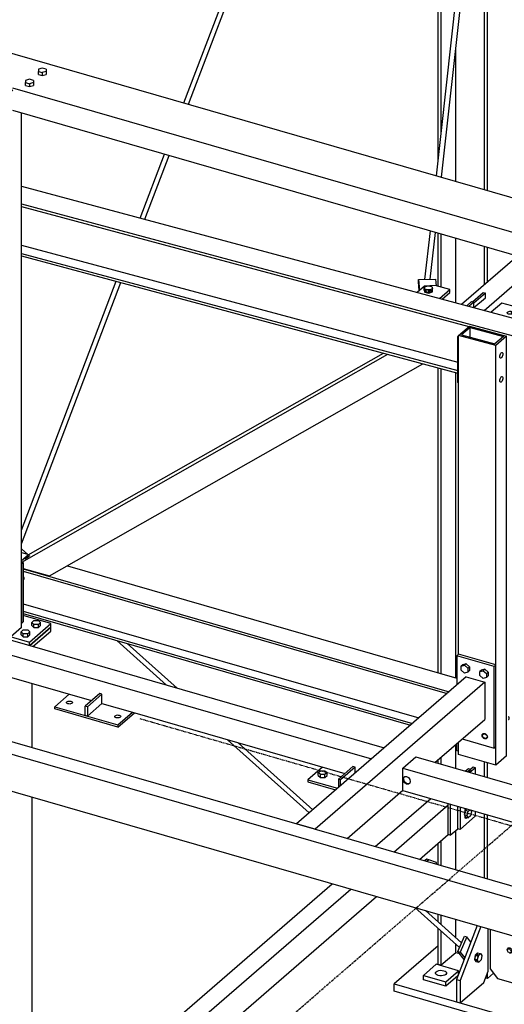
# Model space of a CAD drawing. Header units: millimetres. Extents: x -288865 to 11255, y 102926 to 380857.
# Tile 6 of 142: x -162446 to -161577, y 231786 to 233554. Entities that reach past the tile are written whole.
import ezdxf

# ---------------------------------------------------------------- set-up
doc = ezdxf.new("R2010")
doc.units = ezdxf.units.MM
doc.header["$MEASUREMENT"] = 0
doc.linetypes.add('DXK_LINE_DOT3', pattern=[5.9187, 2.979, -0.9799, 0.9799, -0.9799])
doc.layers.add('TS_INNE_OBIEKTY', color=7, linetype='Continuous')
doc.layers.add('TS_LINIE_WIDOCZNE', color=7, linetype='Continuous')

# ---------------------------------------------------------------- blocks, each defined once
blk = doc.blocks.new('Bolt-68308383-2471 - 1330')
at = {"layer": 'TS_INNE_OBIEKTY', "color": 1, "linetype": 'Continuous'}
for p, q in [((2269.1, 7117.4), (2273.1, 7120.8)), ((2269.1, 7112.1), (2269.1, 7117.4)), ((2273.1, 7113.9), (2269.1, 7117.4)), ((2269.1, 7112.1), (2273.1, 7108.7)), ((2273.1, 7120.8), (2281.1, 7120.8)), ((2273.1, 7108.7), (2273.1, 7113.9)), ((2281.1, 7113.9), (2273.1, 7113.9)), ((2281.1, 7108.7), (2273.1, 7108.7)), ((2281.1, 7120.8), (2284.2, 7118.2)), ((2284.2, 7116.6), (2281.1, 7113.9)), ((2281.1, 7108.7), (2281.1, 7113.9)), ((2284.2, 7111.3), (2281.1, 7108.7)), ((2388.3, 7105.2), (2392.3, 7108.7)), ((2392.3, 7108.7), (2400.3, 7108.7)), ((2400.3, 7108.7), (2404.3, 7105.2)), ((2369.1, 7088.5), (2373.1, 7092)), ((2373.1, 7092), (2381.1, 7092)), ((2381.1, 7092), (2385.1, 7088.5)), ((2388.3, 7099.9), (2388.3, 7105.2)), ((2392.3, 7101.7), (2388.3, 7105.2)), ((2388.3, 7099.9), (2392.3, 7096.5)), ((2392.3, 7096.5), (2392.3, 7101.7)), ((2400.3, 7101.7), (2392.3, 7101.7)), ((2392.3, 7096.5), (2400.3, 7096.5)), ((2404.3, 7105.2), (2400.3, 7101.7)), ((2400.3, 7096.5), (2400.3, 7101.7)), ((2400.3, 7096.5), (2404.3, 7099.9)), ((2404.3, 7099.9), (2404.3, 7105.2)), ((2369.1, 7083.3), (2369.1, 7088.5)), ((2373.1, 7085.1), (2369.1, 7088.5)), ((2369.1, 7083.3), (2373.1, 7079.8)), ((2373.1, 7079.8), (2373.1, 7085.1)), ((2381.1, 7085.1), (2373.1, 7085.1)), ((2373.1, 7079.8), (2381.1, 7079.8)), ((2385.1, 7088.5), (2381.1, 7085.1)), ((2381.1, 7079.8), (2381.1, 7085.1)), ((2381.1, 7079.8), (2385.1, 7083.3)), ((2385.1, 7083.3), (2385.1, 7088.5))]:
    blk.add_line(p, q, dxfattribs=at)
blk = doc.blocks.new('Bolt-68308383-3124 - 1330')
at = {"layer": 'TS_INNE_OBIEKTY', "color": 1, "linetype": 'Continuous'}
for p, q in [((2450.5, 6961.4), (2450.6, 6962.3)), ((2451, 6960.6), (2450.5, 6961.4)), ((2450.6, 6962.3), (2451.2, 6963)), ((2451.9, 6959.9), (2451, 6960.6)), ((2451.2, 6963), (2452.3, 6963.7)), ((2453.2, 6959.4), (2451.9, 6959.9)), ((2452.3, 6963.7), (2453.7, 6964.2)), ((2454.8, 6959.1), (2453.2, 6959.4)), ((2453.7, 6964.2), (2455.3, 6964.4)), ((2456.5, 6959), (2454.8, 6959.1)), ((2455.3, 6964.4), (2457, 6964.3)), ((2458.1, 6959.2), (2456.5, 6959)), ((2457, 6964.3), (2458.6, 6964)), ((2459.5, 6959.7), (2458.1, 6959.2)), ((2458.6, 6964), (2459.9, 6963.5)), ((2460.6, 6960.3), (2459.5, 6959.7)), ((2459.9, 6963.5), (2460.8, 6962.8)), ((2461.2, 6961.1), (2460.6, 6960.3)), ((2460.8, 6962.8), (2461.3, 6962)), ((2461.3, 6962), (2461.2, 6961.1)), ((2537.1, 6936.4), (2537.2, 6937.3)), ((2537.6, 6935.6), (2537.1, 6936.4)), ((2537.2, 6937.3), (2537.8, 6938)), ((2538.5, 6934.9), (2537.6, 6935.6)), ((2537.8, 6938), (2538.9, 6938.7)), ((2539.8, 6934.4), (2538.5, 6934.9)), ((2538.9, 6938.7), (2540.3, 6939.2)), ((2541.4, 6934.1), (2539.8, 6934.4)), ((2540.3, 6939.2), (2541.9, 6939.4)), ((2543.1, 6934), (2541.4, 6934.1)), ((2541.9, 6939.4), (2543.6, 6939.3)), ((2544.7, 6934.2), (2543.1, 6934)), ((2543.6, 6939.3), (2545.2, 6939)), ((2546.1, 6934.7), (2544.7, 6934.2)), ((2545.2, 6939), (2546.5, 6938.5)), ((2547.2, 6935.3), (2546.1, 6934.7)), ((2546.5, 6938.5), (2547.4, 6937.8)), ((2547.8, 6936.1), (2547.2, 6935.3)), ((2547.4, 6937.8), (2547.9, 6937)), ((2547.9, 6937), (2547.8, 6936.1))]:
    blk.add_line(p, q, dxfattribs=at)
blk = doc.blocks.new('Part-68308383-2062 - 1330')
at = {"layer": 'TS_LINIE_WIDOCZNE', "color": 1, "linetype": 'Continuous'}
for p, q in [((3180.4, 6845.7), (3170.4, 6837.1)), ((3184.4, 6844.6), (3174.4, 6835.9)), ((3184.4, 6844.6), (3180.4, 6845.7)), ((3184.4, 6833), (3184.4, 6844.6)), ((3152.7, 6735.1), (3152.7, 6775.6)), ((3156.7, 6774.4), (3156.7, 6734)), ((3156.7, 6734), (3184.4, 6758)), ((3184.4, 6758), (3184.4, 6766.4)), ((3156.7, 6734), (3152.7, 6735.1))]:
    blk.add_line(p, q, dxfattribs=at)
blk = doc.blocks.new('Part-68308383-2207 - 1330')
at = {"layer": 'TS_LINIE_WIDOCZNE', "color": 1, "linetype": 'Continuous'}
for p, q in [((2370, 7231), (2382.8, 7227.3)), ((2373.1, 7201.7), (3137.1, 6981.1)), ((2373.1, 7197.5), (3133.5, 6978)), ((2452.2, 7207.3), (3151.1, 7005.5)), ((2373.1, 7139.1), (3083, 6934.2)), ((2373.1, 7125.9), (3071.5, 6924.3)), ((2373.1, 7121.7), (3067.9, 6921.1))]:
    blk.add_line(p, q, dxfattribs=at)
blk = doc.blocks.new('Part-68308383-2273 - 1330')
at = {"layer": 'TS_LINIE_WIDOCZNE', "color": 1, "linetype": 'Continuous'}
for p, q in [((2455.7, 6976.9), (2429.5, 6954.2)), ((2429.5, 6954.2), (2542.7, 6921.5)), ((2429.5, 6950.2), (2429.5, 6954.2)), ((2542.7, 6917.5), (2429.5, 6950.2)), ((2542.7, 6921.5), (2568.9, 6944.2)), ((2542.7, 6917.5), (2572.4, 6943.2)), ((2542.7, 6921.5), (2542.7, 6917.5))]:
    blk.add_line(p, q, dxfattribs=at)
blk = doc.blocks.new('Part-68308383-2094 - 1330')
at = {"layer": 'TS_LINIE_WIDOCZNE', "color": 1, "linetype": 'Continuous'}
for p, q in [((1619.9, 8338.8), (5565.9, 7199.8)), ((5478.7, 7162.7), (2354.1, 8064.7)), ((5478.7, 7122.8), (2354.1, 8024.8))]:
    blk.add_line(p, q, dxfattribs=at)
blk = doc.blocks.new('Part-68308383-2177 - 1330')
at = {"layer": 'TS_LINIE_WIDOCZNE', "color": 1, "linetype": 'Continuous'}
for p, q in [((2910, 6845.7), (2883.9, 6823)), ((2883.9, 6823), (2937, 6807.7)), ((2883.9, 6823), (2883.9, 6819.1)), ((2883.9, 6819.1), (2933.5, 6804.7))]:
    blk.add_line(p, q, dxfattribs=at)
blk = doc.blocks.new('Part-68308383-2255 - 1330')
at = {"layer": 'TS_LINIE_WIDOCZNE', "color": 1, "linetype": 'Continuous'}
for p, q in [((3347.8, 7840), (4792.3, 9091)), ((4792.3, 9091), (4803, 9087.9)), ((3387.8, 7828.5), (4832.2, 9079.5)), ((4814.2, 9084.6), (4791.2, 9064.7)), ((4832.2, 9079.5), (4814.2, 9084.6)), ((4832.2, 9039.5), (4832.2, 9079.5)), ((4791.2, 9064.7), (4787.2, 9065.8)), ((3422.4, 7818.5), (4832.2, 9039.5)), ((3159.2, 7676.7), (3259.3, 7763.4)), ((3199.9, 7665.8), (3299.3, 7751.9)), ((3254, 7672.7), (3333.9, 7741.9)), ((3181.6, 7670.7), (3202.3, 7688.6))]:
    blk.add_line(p, q, dxfattribs=at)
blk = doc.blocks.new('Part-68308383-2054 - 1330')
at = {"layer": 'TS_LINIE_WIDOCZNE', "color": 1, "linetype": 'Continuous'}
for p, q in [((1632.8, 7895.5), (1630.5, 7892.8)), ((1630.5, 7892.8), (1630.5, 7889.5)), ((1630.5, 7889.5), (1815.5, 7723.6)), ((1630.5, 7889.5), (1632.8, 7887.4)), ((1636.1, 7895.9), (1632.8, 7895.5)), ((1632.8, 7887.4), (1636.1, 7887.9)), ((1638.5, 7893.8), (1636.1, 7895.9)), ((1636.1, 7887.9), (1638.5, 7890.5)), ((1638.5, 7893.8), (1757.8, 7786.8)), ((1638.5, 7890.5), (1638.5, 7893.8)), ((2242.3, 7352.4), (2284.2, 7314.9)), ((2370, 7237.9), (2381.4, 7227.7)), ((2540.7, 7073.3), (2630.2, 6993.1)), ((2559.6, 7067.9), (2649.1, 6987.6)), ((2739.7, 6894.9), (2886.1, 6763.6)), ((2758.6, 6889.4), (2892.6, 6769.3)), ((3075.8, 6593.5), (3155.8, 6521.8)), ((3094.7, 6588.1), (3159.4, 6530))]:
    blk.add_line(p, q, dxfattribs=at)
blk = doc.blocks.new('Part-68308383-2164 - 1330')
at = {"layer": 'TS_LINIE_WIDOCZNE', "color": 1, "linetype": 'Continuous'}
for p, q in [((3154.2, 7048.3), (3151.1, 7045.7)), ((3151.1, 7045.7), (3151.1, 6993.2)), ((3217.7, 7026.4), (3151.1, 7045.7)), ((3220.8, 7029.1), (3154.2, 7048.3)), ((3217.7, 7026.4), (3220.8, 7029.1)), ((3217.7, 6879.9), (3217.7, 7026.4)), ((3220.8, 6882.5), (3220.8, 7029.1)), ((3160.6, 6896.4), (3217.7, 6879.9)), ((3217.7, 6879.9), (3220.8, 6882.5))]:
    blk.add_line(p, q, dxfattribs=at)
blk = doc.blocks.new('Part-68308383-2048 - 1330')
at = {"layer": 'TS_LINIE_WIDOCZNE', "color": 1, "linetype": 'Continuous'}
for p, q in [((3178.8, 7681.1), (3198.3, 7697.9)), ((3202.3, 7696.8), (3181.3, 7678.6)), ((3198.3, 7697.9), (3202.3, 7696.8)), ((3202.3, 7688.6), (3202.3, 7696.8))]:
    blk.add_line(p, q, dxfattribs=at)
blk = doc.blocks.new('Part-68308383-2172 - 1330')
at = {"layer": 'TS_LINIE_WIDOCZNE', "color": 1, "linetype": 'Continuous'}
for p, q in [((2184.2, 7095.2), (2207.2, 7115.2)), ((2207.2, 7115.2), (3020.8, 6880.3)), ((2184.2, 7055.2), (2184.2, 7095.2)), ((2184.2, 7095.2), (2997.7, 6860.4)), ((2184.2, 7075.2), (2185.1, 7078.3)), ((2185.1, 7071.6), (2184.2, 7075.2)), ((2185.1, 7078.3), (2187.5, 7080)), ((2187.5, 7068.5), (2185.1, 7071.6)), ((2185.3, 7076.2), (2186.1, 7079.1)), ((2185.3, 7076.2), (2186.2, 7072.6)), ((2186.2, 7072.6), (2188.6, 7069.5)), ((2187.5, 7080), (2190.8, 7080)), ((2190.8, 7080), (2194.2, 7078.1)), ((2194.2, 7078.1), (2196.6, 7075)), ((2196.6, 7075), (2197.5, 7071.4)), ((2184.2, 7055.2), (2495.8, 6965.3)), ((2190.8, 7066.6), (2187.5, 7068.5)), ((2188.6, 7069.5), (2192, 7067.6)), ((2194.2, 7066.6), (2190.8, 7066.6)), ((2192, 7067.6), (2195.3, 7067.6)), ((2196.6, 7068.3), (2194.2, 7066.6)), ((2195.3, 7067.6), (2196.7, 7068.5)), ((2197.5, 7071.4), (2196.6, 7068.3)), ((2514.3, 6959.9), (2568.9, 6944.2)), ((2568.9, 6944.2), (2950.2, 6834.1))]:
    blk.add_line(p, q, dxfattribs=at)
blk = doc.blocks.new('Part-68308383-1498 - 1330')
at = {"layer": 'TS_LINIE_WIDOCZNE', "color": 1, "linetype": 'Continuous'}
for p, q in [((3151.2, 6875), (3151.2, 6888.2)), ((3154.2, 6874.1), (3151.2, 6875))]:
    blk.add_line(p, q, dxfattribs=at)
blk = doc.blocks.new('Part-68308383-1837 - 1330')
at = {"layer": 'TS_LINIE_WIDOCZNE', "color": 1, "linetype": 'Continuous'}
for p, q in [((3187.6, 6561.3), (3150.3, 6464.4)), ((3194.2, 6559.3), (3156.9, 6462.4)), ((3206.9, 6479.1), (3206.9, 6555.7)), ((3184.4, 6505.5), (3185, 6507.1)), ((3185, 6507.1), (3185.7, 6508.4)), ((3185.5, 6508.1), (3189.2, 6507)), ((3185.7, 6508.4), (3186.6, 6509.3)), ((3186.6, 6509.3), (3187.4, 6509.8)), ((3187.4, 6509.8), (3188.1, 6509.8)), ((3188.1, 6509.8), (3188.7, 6509.3)), ((3188.7, 6509.3), (3189.1, 6508.3)), ((3189.1, 6508.3), (3189.2, 6507)), ((3189.2, 6507), (3189.1, 6505.4)), ((3183.9, 6502.3), (3184, 6503.9)), ((3184, 6501), (3183.9, 6502.3)), ((3184, 6503.9), (3184.4, 6505.5)), ((3184.4, 6500), (3184, 6501)), ((3184.1, 6500.7), (3186.6, 6500)), ((3185, 6499.5), (3184.4, 6500)), ((3185.7, 6499.5), (3185, 6499.5)), ((3186.6, 6500), (3185.7, 6499.5)), ((3187.4, 6500.9), (3186.6, 6500)), ((3188.1, 6502.3), (3187.4, 6500.9)), ((3188.7, 6503.8), (3188.1, 6502.3)), ((3189.1, 6505.4), (3188.7, 6503.8)), ((3199.2, 6459.1), (3206.9, 6479.1)), ((3150.3, 6464.4), (3150.3, 6424.4)), ((3150.3, 6464.4), (3156.9, 6462.4)), ((3156.9, 6462.4), (3156.9, 6422.5)), ((3156.9, 6422.5), (3199.2, 6459.1)), ((3150.3, 6424.4), (3156.9, 6422.5))]:
    blk.add_line(p, q, dxfattribs=at)
blk = doc.blocks.new('Part-68308383-2090 - 1330')
at = {"layer": 'TS_LINIE_WIDOCZNE', "color": 1, "linetype": 'Continuous'}
for p, q in [((1263.6, 7205.5), (5290.7, 6043)), ((1244.4, 7188.8), (5271.5, 6026.3)), ((1244.4, 7122.2), (5271.5, 5959.7))]:
    blk.add_line(p, q, dxfattribs=at)
blk = doc.blocks.new('Part-68308383-1804 - 1330')
at = {"layer": 'TS_LINIE_WIDOCZNE', "color": 1, "linetype": 'Continuous'}
for p, q in [((3210.7, 6554.6), (3210.7, 6483.5)), ((3297.3, 6485.2), (3252.9, 6542.4)), ((3261.2, 6540), (3301.2, 6488.5)), ((3241.4, 6517.9), (3245.2, 6521.2)), ((3241.4, 6517.9), (3241.6, 6519.3)), ((3241.6, 6516.4), (3241.4, 6517.9)), ((3241.6, 6519.3), (3242.3, 6520.4)), ((3242.3, 6514.9), (3241.6, 6516.4)), ((3242.3, 6520.4), (3243.3, 6521.1)), ((3243.3, 6513.6), (3242.3, 6514.9)), ((3243.3, 6521.1), (3244.6, 6521.4)), ((3244.6, 6512.6), (3243.3, 6513.6)), ((3244.6, 6521.4), (3246, 6521.2)), ((3246, 6511.9), (3244.6, 6512.6)), ((3245.2, 6521.3), (3245.2, 6521.2)), ((3245.2, 6521.2), (3245.4, 6519.7)), ((3245.4, 6519.7), (3246.1, 6518.2)), ((3246, 6521.2), (3247.5, 6520.6)), ((3246, 6511.9), (3249.9, 6515.2)), ((3247.5, 6511.7), (3246, 6511.9)), ((3246.1, 6518.2), (3247.1, 6516.9)), ((3247.1, 6516.9), (3248.4, 6515.9)), ((3247.5, 6520.6), (3248.8, 6519.6)), ((3248.8, 6512), (3247.5, 6511.7)), ((3248.4, 6515.9), (3249.9, 6515.2)), ((3248.8, 6519.6), (3249.8, 6518.2)), ((3249.8, 6512.7), (3248.8, 6512)), ((3249.8, 6518.2), (3250.5, 6516.7)), ((3250.5, 6513.8), (3249.8, 6512.7)), ((3249.9, 6515.2), (3250.7, 6515.1)), ((3250.5, 6516.7), (3250.7, 6515.2)), ((3250.7, 6515.2), (3250.5, 6513.8)), ((3301.2, 6488.5), (3297.3, 6485.2)), ((3301.2, 6488.5), (3301.2, 6448.5)), ((3210.7, 6483.5), (3224.1, 6466.4)), ((3297.3, 6445.2), (3297.3, 6485.2)), ((3224.1, 6466.4), (3297.3, 6445.2)), ((3297.3, 6445.2), (3301.2, 6448.5))]:
    blk.add_line(p, q, dxfattribs=at)
blk = doc.blocks.new('Part-68308383-1798 - 1330')
at = {"layer": 'TS_LINIE_WIDOCZNE', "color": 1, "linetype": 'Continuous'}
for p, q in [((2389.2, 6880.5), (2389.2, 6996)), ((2389.2, 5014.6), (2389.2, 6791.7))]:
    blk.add_line(p, q, dxfattribs=at)
blk = doc.blocks.new('Part-68308383-1707 - 1330')
at = {"layer": 'TS_LINIE_WIDOCZNE', "color": 1, "linetype": 'Continuous'}
for p, q in [((3200.3, 7882.6), (3200.3, 8589.8)), ((3205.9, 7881), (3205.9, 8591.7)), ((3117.3, 7933.7), (3117.3, 8562)), ((3123, 7984.8), (3123, 8563.9)), ((3148.9, 7897.5), (3148.9, 8134.6)), ((3117.3, 7709.2), (3117.3, 7804.4)), ((3123, 7707.7), (3123, 7802.8)), ((3148.9, 7679.5), (3148.9, 7795.3)), ((3200.3, 7712.3), (3200.3, 7780.5)), ((3205.9, 7717.2), (3205.9, 7778.9)), ((3117.3, 7015.2), (3117.3, 7562.8)), ((3123, 7013.6), (3123, 7561.3)), ((3148.9, 7006.1), (3148.9, 7554.4)), ((3148.9, 6843.3), (3148.9, 6886.2)), ((3123, 6850.8), (3123, 6863.8)), ((3117.3, 6852.4), (3117.3, 6858.9)), ((3200.3, 6828.5), (3200.3, 6855.2)), ((3205.9, 6826.8), (3205.9, 6853.5)), ((3200.3, 6646.4), (3200.3, 6761.9)), ((3205.9, 6644.8), (3205.9, 6760.2)), ((3148.9, 6661.3), (3148.9, 6731.8)), ((3117.3, 6670.4), (3117.3, 6709)), ((3123, 6668.7), (3123, 6713.9)), ((3117.3, 6567.8), (3117.3, 6581.5)), ((3123, 6562.7), (3123, 6579.9)), ((3148.9, 6539.5), (3148.9, 6572.4)), ((3117.3, 6491.6), (3117.3, 6556.3)), ((3123, 6490), (3123, 6551.3)), ((3148.9, 6512.4), (3148.9, 6528.1)), ((3148.9, 6512.4), (3123, 6490)), ((3156.6, 6510.2), (3148.9, 6512.4)), ((3123, 6490), (3117.3, 6491.6)), ((3205.9, 6466.1), (3205.9, 6476.5)), ((3216.9, 6475.6), (3205.9, 6466.1)), ((3205.9, 6466.1), (3202.3, 6467.1))]:
    blk.add_line(p, q, dxfattribs=at)
blk = doc.blocks.new('Part-68308383-1842 - 1330')
at = {"layer": 'TS_LINIE_WIDOCZNE', "color": 1, "linetype": 'Continuous'}
for p, q in [((3152.8, 6514.9), (3164.7, 6542.1)), ((3164.7, 6542.1), (3168.7, 6540.9)), ((3168.7, 6540.9), (3156.8, 6513.7)), ((3176.1, 6531.6), (3168.7, 6540.9)), ((3164.2, 6500.6), (3152.8, 6514.9)), ((3152.8, 6514.9), (3156.8, 6513.7)), ((3156.8, 6513.7), (3165.2, 6503.2))]:
    blk.add_line(p, q, dxfattribs=at)
blk = doc.blocks.new('Part-68308383-1731 - 1330')
at = {"layer": 'TS_LINIE_WIDOCZNE', "color": 1, "linetype": 'Continuous'}
for p, q in [((3190.8, 8596.3), (3276.5, 9370.1)), ((3276.5, 9370.1), (3277.9, 9372.8)), ((3277.9, 9372.8), (3281.2, 9373.9)), ((3281.2, 9373.9), (3282, 9373.6)), ((3200.4, 8599.5), (3285.7, 9369.7)), ((3114.4, 7907.4), (3189.9, 8588.6)), ((3123.4, 7904.8), (3199.5, 8591.5)), ((3093.8, 7721.4), (3103.4, 7808.4)), ((3103.1, 7721.8), (3112.4, 7805.9))]:
    blk.add_line(p, q, dxfattribs=at)
blk = doc.blocks.new('Part-68308383-2274 - 1330')
at = {"layer": 'TS_LINIE_WIDOCZNE', "color": 1, "linetype": 'Continuous'}
for p, q in [((2510.3, 6977.8), (2484.1, 6955.1)), ((2514.3, 6976.6), (2488.1, 6954)), ((2514.3, 6976.6), (2510.3, 6977.8)), ((2514.3, 6959.9), (2514.3, 6976.6)), ((2488.1, 6954), (2484.1, 6955.1)), ((2484.1, 6938.5), (2484.1, 6955.1)), ((2488.1, 6937.3), (2514.3, 6959.9)), ((2488.1, 6954), (2488.1, 6937.3)), ((2488.1, 6937.3), (2484.1, 6938.5))]:
    blk.add_line(p, q, dxfattribs=at)
blk = doc.blocks.new('Part-68308383-1819 - 1330')
at = {"layer": 'TS_LINIE_WIDOCZNE', "color": 1, "linetype": 'Continuous'}
for p, q in [((3117.3, 6525), (3038.5, 6456.7)), ((3304.9, 6379.7), (3432.8, 6490.5)), ((3444.3, 6487.1), (3304.9, 6366.4)), ((3038.5, 6456.7), (3304.9, 6379.7)), ((3038.5, 6443.3), (3038.5, 6456.7)), ((3304.9, 6366.4), (3038.5, 6443.3)), ((3304.9, 6366.4), (3304.9, 6379.7))]:
    blk.add_line(p, q, dxfattribs=at)
blk = doc.blocks.new('Part-68308383-1851 - 1330')
at = {"layer": 'TS_LINIE_WIDOCZNE', "color": 1, "linetype": 'Continuous'}
for p, q in [((2661.3, 8038.2), (2822.8, 8463.2)), ((2669.8, 8035.8), (2833.5, 8466.8)), ((2582.8, 7831.6), (2626.4, 7946.2)), ((2591.3, 7829.3), (2634.8, 7943.7)), ((2370, 7271.4), (2539.7, 7718)), ((2370, 7246.8), (2548.2, 7715.8))]:
    blk.add_line(p, q, dxfattribs=at)
blk = doc.blocks.new('Part-68308383-1883 - 1330')
at = {"layer": 'TS_LINIE_WIDOCZNE', "color": 1, "linetype": 'Continuous'}
for p, q in [((3152.9, 7618.7), (3154.2, 7619.8)), ((3154.2, 7618.4), (3152.9, 7618.7)), ((3152.9, 7536.1), (3152.9, 7618.7)), ((3154.2, 7535.8), (3152.9, 7536.1))]:
    blk.add_line(p, q, dxfattribs=at)
blk = doc.blocks.new('Part-68308383-1884 - 1330')
at = {"layer": 'TS_LINIE_WIDOCZNE', "color": 1, "linetype": 'Continuous'}
for p, q in [((2284.2, 8078.3), (2288.1, 8081.6)), ((2291.4, 8080.7), (2289.4, 8079)), ((2284.2, 7299.5), (2284.2, 8078.3)), ((2284.2, 8078.3), (2350.8, 8059)), ((2289.4, 8079), (2349.4, 8061.6)), ((2304.8, 8074.5), (2304.8, 8076.8)), ((2349.4, 8061.6), (2351.4, 8063.4)), ((2350.8, 8059), (2354.1, 8061.9)), ((2350.8, 7280.3), (2350.8, 8059)), ((2370, 7096.4), (2370, 8020.2)), ((2350.8, 7079.7), (2350.8, 7280.3)), ((2284.2, 7099), (2284.2, 7142)), ((2350.8, 7079.7), (2284.2, 7099)), ((2370, 7096.4), (2350.8, 7079.7))]:
    blk.add_line(p, q, dxfattribs=at)
blk = doc.blocks.new('Part-68308383-1924 - 1330')
at = {"layer": 'TS_LINIE_WIDOCZNE', "color": 1, "linetype": 'Continuous'}
for p, q in [((3091, 6471.7), (3114.1, 6491.7)), ((3154, 6480.1), (3114.1, 6491.7)), ((3091, 6463.7), (3091, 6471.7)), ((3091, 6471.7), (3131, 6460.2)), ((3131, 6460.2), (3154, 6480.1)), ((3152.9, 6471.1), (3131, 6452.2)), ((3154, 6474.2), (3154, 6480.1)), ((3131, 6452.2), (3091, 6463.7)), ((3131, 6452.2), (3131, 6460.2))]:
    blk.add_line(p, q, dxfattribs=at)
blk = doc.blocks.new('Part-68308383-1935 - 1330')
at = {"layer": 'TS_LINIE_WIDOCZNE', "color": 1, "linetype": 'Continuous'}
for p, q in [((2284.2, 7137.4), (2250.9, 7108.6)), ((2250.9, 7102.6), (2250.9, 7108.6)), ((2250.9, 7108.6), (2384.1, 7070.1)), ((2422.6, 7103.4), (2373.1, 7117.7)), ((2384.1, 7070.1), (2422.6, 7103.4)), ((2384.7, 7064), (2422.6, 7096.8)), ((2422.6, 7096.8), (2422.6, 7103.4)), ((2384.1, 7064.1), (2384.1, 7070.1))]:
    blk.add_line(p, q, dxfattribs=at)
blk = doc.blocks.new('Part-68308383-1936 - 1330')
at = {"layer": 'TS_LINIE_WIDOCZNE', "color": 1, "linetype": 'Continuous'}
for p, q in [((2422.6, 7096.8), (2384.7, 7064)), ((2390.4, 7062.3), (2422.6, 7090.1)), ((2422.6, 7090.1), (2422.6, 7096.8))]:
    blk.add_line(p, q, dxfattribs=at)
blk = doc.blocks.new('Part-68308383-2341 - 1330')
at = {"layer": 'TS_LINIE_WIDOCZNE', "color": 1, "linetype": 'Continuous'}
for p, q in [((3154.2, 7620.9), (3173.4, 7637.6)), ((3173.4, 7637.6), (3240, 7619.7)), ((3154.2, 7048.3), (3154.2, 7620.9)), ((3220.8, 7603), (3154.2, 7620.9)), ((3174.8, 7635), (3159.4, 7621.7)), ((3159.4, 7621.7), (3219.4, 7605.6)), ((3174.8, 7617.5), (3174.8, 7635)), ((3174.8, 7635), (3234.8, 7618.9)), ((3240, 7619.7), (3220.8, 7603)), ((3240, 6865.9), (3240, 7619.7)), ((3234.8, 7618.9), (3219.4, 7605.6)), ((3220.8, 7029.1), (3220.8, 7603)), ((3220.8, 6849.2), (3220.8, 7029.1)), ((3154.2, 6868.5), (3154.2, 6890.8)), ((3220.8, 6849.2), (3154.2, 6868.5)), ((3240, 6865.9), (3220.8, 6849.2))]:
    blk.add_line(p, q, dxfattribs=at)
blk = doc.blocks.new('Part-68308383-2171 - 1330')
at = {"layer": 'TS_LINIE_WIDOCZNE', "color": 1, "linetype": 'Continuous'}
for p, q in [((3054.1, 6844), (3077.1, 6864)), ((3077.1, 6864), (4619.6, 6418.8)), ((3054.1, 6804), (3054.1, 6844)), ((3054.1, 6844), (4596.6, 6398.8)), ((3054.1, 6824), (3055, 6827.1)), ((3055, 6827.1), (3057.4, 6828.8)), ((3055.2, 6825), (3056.1, 6827.9)), ((3055.2, 6825), (3056.1, 6821.4)), ((3057.4, 6828.8), (3060.7, 6828.8)), ((3060.7, 6828.8), (3064.1, 6826.9)), ((3064.1, 6826.9), (3066.5, 6823.8)), ((3055, 6820.4), (3054.1, 6824)), ((3057.4, 6817.3), (3055, 6820.4)), ((3056.1, 6821.4), (3058.6, 6818.3)), ((3060.7, 6815.4), (3057.4, 6817.3)), ((3058.6, 6818.3), (3061.9, 6816.4)), ((3064.1, 6815.4), (3060.7, 6815.4)), ((3061.9, 6816.4), (3065.2, 6816.4)), ((3066.5, 6817.1), (3064.1, 6815.4)), ((3065.2, 6816.4), (3066.6, 6817.3)), ((3066.5, 6823.8), (3067.4, 6820.2)), ((3067.4, 6820.2), (3066.5, 6817.1)), ((3054.1, 6804), (3645, 6633.5)), ((3663.4, 6628.2), (3718, 6612.4)), ((3718, 6612.4), (4549, 6372.6))]:
    blk.add_line(p, q, dxfattribs=at)
blk = doc.blocks.new('Bolt-68308383-2592 - 1330')
at = {"layer": 'TS_INNE_OBIEKTY', "color": 1, "linetype": 'Continuous'}
for p, q in [((3112.6, 6475.4), (3112.7, 6477)), ((3113.4, 6473.9), (3112.6, 6475.4)), ((3112.7, 6477), (3113.9, 6478.4)), ((3115.1, 6472.6), (3113.4, 6473.9)), ((3113.9, 6478.4), (3115.8, 6479.6)), ((3117.5, 6471.6), (3115.1, 6472.6)), ((3115.8, 6479.6), (3118.5, 6480.5)), ((3120.4, 6471), (3117.5, 6471.6)), ((3118.5, 6480.5), (3121.5, 6480.9)), ((3123.6, 6470.9), (3120.4, 6471)), ((3121.5, 6480.9), (3124.6, 6480.8)), ((3126.6, 6471.3), (3123.6, 6470.9)), ((3124.6, 6480.8), (3127.5, 6480.2)), ((3129.2, 6472.2), (3126.6, 6471.3)), ((3127.5, 6480.2), (3130, 6479.3)), ((3131.2, 6473.4), (3129.2, 6472.2)), ((3130, 6479.3), (3131.7, 6478)), ((3132.3, 6474.9), (3131.2, 6473.4)), ((3131.7, 6478), (3132.5, 6476.4)), ((3132.5, 6476.4), (3132.3, 6474.9))]:
    blk.add_line(p, q, dxfattribs=at)
blk = doc.blocks.new('Part-68308383-2211 - 1330')
at = {"layer": 'TS_LINIE_WIDOCZNE', "color": 1, "linetype": 'Continuous'}
for p, q in [((2370, 7888.8), (5481.8, 7052.7)), ((2370, 7856.9), (5481.8, 7020.8)), ((2370, 7852.3), (3172.5, 7636.7)), ((2370, 7783.1), (3152.9, 7572.8)), ((2370, 7768.2), (3152.9, 7557.9)), ((2370, 7763.6), (3152.9, 7553.3))]:
    blk.add_line(p, q, dxfattribs=at)
blk = doc.blocks.new('Part-68308383-2032 - 1330')
at = {"layer": 'TS_LINIE_WIDOCZNE', "color": 1, "linetype": 'Continuous'}
for p, q in [((3082.2, 7721), (3112.9, 7722.1)), ((3082.3, 7717), (3082.2, 7721)), ((3082.2, 7721), (3083.9, 7701.6)), ((3083.6, 7701.4), (3082.3, 7717)), ((3112.9, 7722.1), (3114, 7710.1))]:
    blk.add_line(p, q, dxfattribs=at)
blk = doc.blocks.new('Part-68308383-2035 - 1330')
at = {"layer": 'TS_LINIE_WIDOCZNE', "color": 1, "linetype": 'Continuous'}
for p, q in [((3231.6, 7678.7), (3212.7, 7662.4)), ((3258.3, 7671.6), (3231.6, 7678.7)), ((3241.3, 7662.1), (3241.9, 7662.9)), ((3241.3, 7661.2), (3241.3, 7662.1)), ((3241.7, 7660.5), (3241.3, 7661.2)), ((3242.6, 7659.8), (3241.7, 7660.5)), ((3241.9, 7662.9), (3243, 7663.5)), ((3242, 7660.2), (3241.9, 7662.9)), ((3243.9, 7659.3), (3242.6, 7659.8)), ((3243, 7663.5), (3244.4, 7664)), ((3245.5, 7659), (3243.9, 7659.3)), ((3244.4, 7664), (3246, 7664.2)), ((3247.2, 7659), (3245.5, 7659)), ((3246, 7664.2), (3247.7, 7664.2)), ((3248.8, 7659.2), (3247.2, 7659)), ((3247.7, 7664.2), (3249.3, 7663.9)), ((3250.2, 7659.7), (3248.8, 7659.2)), ((3249.4, 7659.4), (3249.3, 7663.9)), ((3249.3, 7663.9), (3250.6, 7663.4)), ((3251.3, 7660.3), (3250.2, 7659.7)), ((3250.6, 7663.4), (3251.5, 7662.8)), ((3251.9, 7661.1), (3251.3, 7660.3)), ((3251.5, 7662.8), (3252, 7662)), ((3252, 7662), (3251.9, 7661.1)), ((3252.7, 7651.6), (3265.8, 7663)), ((3257.5, 7650.3), (3265.9, 7657.6)), ((3265.8, 7663), (3258.3, 7671.6)), ((3265.9, 7657.6), (3265.8, 7663))]:
    blk.add_line(p, q, dxfattribs=at)
blk = doc.blocks.new('Part-68308383-2040 - 1330')
at = {"layer": 'TS_LINIE_WIDOCZNE', "color": 1, "linetype": 'Continuous'}
for p, q in [((3092.7, 7709.3), (3079.8, 7698.1)), ((3111.8, 7710.7), (3092.7, 7709.3)), ((3138.5, 7703.6), (3111.8, 7710.7)), ((3094.9, 7700.3), (3095, 7701.1)), ((3095.4, 7699.5), (3094.9, 7700.3)), ((3095, 7701.1), (3095.6, 7701.9)), ((3096.3, 7698.8), (3095.4, 7699.5)), ((3095.6, 7701.9), (3096.7, 7702.5)), ((3095.7, 7699.3), (3095.6, 7701.9)), ((3097.6, 7698.3), (3096.3, 7698.8)), ((3096.7, 7702.5), (3098.1, 7703)), ((3099.2, 7698), (3097.6, 7698.3)), ((3098.1, 7703), (3099.7, 7703.2)), ((3100.9, 7698), (3099.2, 7698)), ((3099.7, 7703.2), (3101.4, 7703.2)), ((3102.5, 7698.2), (3100.9, 7698)), ((3101.4, 7703.2), (3103, 7702.9)), ((3103.9, 7698.7), (3102.5, 7698.2)), ((3103.1, 7698.4), (3103, 7702.9)), ((3103, 7702.9), (3104.3, 7702.4)), ((3105, 7699.4), (3103.9, 7698.7)), ((3104.3, 7702.4), (3105.2, 7701.8)), ((3105.6, 7700.1), (3105, 7699.4)), ((3105.2, 7701.8), (3105.6, 7701)), ((3105.6, 7701), (3105.6, 7700.1)), ((3119.7, 7687.3), (3138.5, 7703.6)), ((3124.5, 7686), (3138.6, 7698.2)), ((3138.6, 7698.2), (3138.5, 7703.6))]:
    blk.add_line(p, q, dxfattribs=at)
blk = doc.blocks.new('Part-68308383-2049 - 1330')
at = {"layer": 'TS_LINIE_WIDOCZNE', "color": 1, "linetype": 'Continuous'}
for p, q in [((3168.8, 7674.1), (3177.3, 7681.5)), ((3181.3, 7680.3), (3172.9, 7673.1)), ((3177.3, 7681.5), (3181.3, 7680.3)), ((3181.3, 7670.8), (3181.3, 7680.3))]:
    blk.add_line(p, q, dxfattribs=at)
blk = doc.blocks.new('Part-68308383-2165 - 1330')
at = {"layer": 'TS_LINIE_WIDOCZNE', "color": 1, "linetype": 'Continuous'}
for p, q in [((3167.7, 7007.6), (2863.1, 6743.8)), ((3167.7, 7007.6), (3201, 6998)), ((3201, 6998), (2896.5, 6734.1)), ((3201, 6998), (3201, 6931.4)), ((3111.7, 6854), (3201, 6931.4)), ((2954.1, 6717.5), (3054.1, 6804.1)), ((2863.1, 6743.8), (2863.1, 6743.7)), ((2896.5, 6734.1), (2863.1, 6743.8)), ((2896.5, 6734.1), (2896.5, 6734.1))]:
    blk.add_line(p, q, dxfattribs=at)
blk = doc.blocks.new('Part-68308383-2184 - 1330')
at = {"layer": 'TS_LINIE_WIDOCZNE', "color": 1, "linetype": 'Continuous'}
for p, q in [((2964.6, 6846.6), (2938.5, 6823.9)), ((2968.6, 6845.4), (2942.5, 6822.8)), ((2968.6, 6845.4), (2964.6, 6846.6)), ((2968.6, 6835.1), (2968.6, 6845.4)), ((2942.5, 6822.8), (2938.5, 6823.9)), ((2938.5, 6823.9), (2938.5, 6809)), ((2942.5, 6812.5), (2942.5, 6822.8))]:
    blk.add_line(p, q, dxfattribs=at)
blk = doc.blocks.new('Part-68308383-2232 - 1330')
at = {"layer": 'TS_LINIE_WIDOCZNE', "color": 1, "linetype": 'Continuous'}
for p, q in [((2370.8, 7213.6), (3027.3, 7587)), ((2381.7, 7226.7), (3019.1, 7589.2)), ((2420, 7189), (3090.1, 7570.1)), ((2370, 7216.6), (2381.7, 7226.7)), ((2373.1, 7202.5), (2420, 7189))]:
    blk.add_line(p, q, dxfattribs=at)
blk = doc.blocks.new('Bolt-68308383-2825 - 1330')
at = {"layer": 'TS_INNE_OBIEKTY', "color": 1, "linetype": 'Continuous'}
for p, q in [((2375.9, 7219.5), (2376.1, 7219.8)), ((2376, 7219.4), (2375.9, 7219.5)), ((2376.6, 7219.6), (2376, 7219.4)), ((2376.1, 7219.8), (2376.8, 7220.4)), ((2377.6, 7220.1), (2376.6, 7219.6)), ((2376.8, 7220.4), (2377.8, 7221.3)), ((2378.8, 7220.9), (2377.6, 7220.1)), ((2377.8, 7221.3), (2379, 7222.2)), ((2380.2, 7221.8), (2378.8, 7220.9)), ((2379, 7222.2), (2380.4, 7223.2)), ((2381.6, 7222.7), (2380.2, 7221.8)), ((2380.4, 7223.2), (2381.8, 7224.1)), ((2382.8, 7223.7), (2381.6, 7222.7)), ((2381.8, 7224.1), (2383, 7224.8)), ((2383.8, 7224.5), (2382.8, 7223.7)), ((2383, 7224.8), (2384, 7225.3)), ((2384.5, 7225.1), (2383.8, 7224.5)), ((2384, 7225.3), (2384.6, 7225.5)), ((2384.7, 7225.5), (2384.5, 7225.1)), ((2384.6, 7225.5), (2384.7, 7225.5))]:
    blk.add_line(p, q, dxfattribs=at)
blk = doc.blocks.new('Part-68308383-2243 - 1330')
at = {"layer": 'TS_LINIE_WIDOCZNE', "color": 1, "linetype": 'Continuous'}
for p, q in [((2370, 7213.9), (2373.1, 7213)), ((2370, 7210.3), (2373.1, 7213)), ((2370, 7210.3), (2370, 7103.7)), ((2373.1, 7213), (2373.1, 7106.4)), ((2370, 7103.7), (2373.1, 7106.4))]:
    blk.add_line(p, q, dxfattribs=at)
blk = doc.blocks.new('Part-68308383-2281 - 1330')
at = {"layer": 'TS_LINIE_WIDOCZNE', "color": 1, "linetype": 'Continuous'}
for p, q in [((3096.9, 6680.6), (3093.2, 6677.3)), ((3100.9, 6679.4), (3096.9, 6680.6)), ((3100.9, 6679.4), (3097.1, 6676.2)), ((3114.4, 6674.4), (3100.9, 6679.4)), ((3114.4, 6671.2), (3114.4, 6674.4))]:
    blk.add_line(p, q, dxfattribs=at)
blk = doc.blocks.new('Bolt-68308383-2688 - 1330')
at = {"layer": 'TS_INNE_OBIEKTY', "color": 1, "linetype": 'Continuous'}
for p, q in [((3161.8, 7029.4), (3158.7, 7026.8)), ((3158.7, 7026.8), (3164.7, 7028.5)), ((3158.7, 7019.9), (3158.7, 7026.8)), ((3164.7, 7014.7), (3158.7, 7019.9)), ((3167.8, 7031.1), (3161.8, 7029.4)), ((3167.8, 7031.1), (3164.7, 7028.5)), ((3164.7, 7028.5), (3170.7, 7023.3)), ((3167.8, 7031.1), (3173.8, 7025.9)), ((3170.7, 7023.3), (3173.8, 7025.9)), ((3170.7, 7023.3), (3170.7, 7016.4)), ((3170.7, 7016.4), (3173.8, 7019)), ((3173.8, 7025.9), (3173.8, 7019)), ((3195.1, 7019.8), (3192, 7017.2)), ((3192, 7017.2), (3198, 7018.9)), ((3201.1, 7021.5), (3195.1, 7019.8)), ((3201.1, 7021.5), (3198, 7018.9)), ((3198, 7018.9), (3204, 7013.7)), ((3201.1, 7021.5), (3207.1, 7016.3)), ((3170.7, 7016.4), (3164.7, 7014.7)), ((3192, 7010.2), (3192, 7017.2)), ((3198, 7005), (3192, 7010.2)), ((3204, 7006.8), (3198, 7005)), ((3204, 7013.7), (3207.1, 7016.3)), ((3204, 7013.7), (3204, 7006.8)), ((3204, 7006.8), (3207.1, 7009.4)), ((3207.1, 7016.3), (3207.1, 7009.4))]:
    blk.add_line(p, q, dxfattribs=at)
blk = doc.blocks.new('Bolt-68308383-2704 - 1330')
at = {"layer": 'TS_INNE_OBIEKTY', "color": 1, "linetype": 'Continuous'}
for p, q in [((2902.3, 6835.8), (2906.3, 6839.3)), ((2902.3, 6830.5), (2902.3, 6835.8)), ((2906.3, 6832.3), (2902.3, 6835.8)), ((2902.3, 6830.5), (2906.3, 6827.1)), ((2906.3, 6839.3), (2914.3, 6839.3)), ((2906.3, 6827.1), (2906.3, 6832.3)), ((2914.3, 6832.3), (2906.3, 6832.3)), ((2906.3, 6827.1), (2914.3, 6827.1)), ((2914.3, 6839.3), (2918.3, 6835.8)), ((2918.3, 6835.8), (2914.3, 6832.3)), ((2914.3, 6827.1), (2914.3, 6832.3)), ((2914.3, 6827.1), (2918.3, 6830.5)), ((2918.3, 6830.5), (2918.3, 6835.8))]:
    blk.add_line(p, q, dxfattribs=at)
blk = doc.blocks.new('Bolt-68308383-2411 - 1330')
at = {"layer": 'TS_INNE_OBIEKTY', "color": 1, "linetype": 'Continuous'}
for p, q in [((3184, 6507.8), (3182.6, 6500.1)), ((3188, 6512.4), (3184, 6507.8)), ((3184, 6507.8), (3189.3, 6506.3)), ((3187.9, 6498.6), (3189.3, 6506.3)), ((3188, 6512.4), (3193.3, 6510.8)), ((3189.3, 6506.3), (3193.3, 6510.8)), ((3193.3, 6510.8), (3195.8, 6507.6)), ((3195.8, 6507.6), (3194.4, 6499.9)), ((3182.6, 6500.1), (3185.1, 6497)), ((3182.6, 6500.1), (3187.9, 6498.6)), ((3185.1, 6497), (3190.4, 6495.4)), ((3190.4, 6495.4), (3187.9, 6498.6)), ((3194.4, 6499.9), (3190.4, 6495.4))]:
    blk.add_line(p, q, dxfattribs=at)
blk = doc.blocks.new('GridLine-68308383-3691 - 1330')
at = {"layer": 'TS_INNE_OBIEKTY', "color": 4, "linetype": 'DXK_LINE_DOT3'}
blk.add_line((2582.4, 6932.9), (11998.7, 4214.7), dxfattribs=at)
blk = doc.blocks.new('Bolt-68308383-2465 - 1330')
at = {"layer": 'TS_INNE_OBIEKTY', "color": 1, "linetype": 'Continuous'}
for p, q in [((2373.1, 7188), (2373.4, 7187.6)), ((2373.4, 7182.1), (2373.1, 7181.8)), ((2373.4, 7187.6), (2374.1, 7186.1)), ((2374.1, 7183.2), (2373.4, 7182.1)), ((2374.1, 7186.1), (2374.3, 7184.6)), ((2374.3, 7184.6), (2374.1, 7183.2)), ((2326.4, 7153.8), (2326.6, 7155.2)), ((2326.6, 7152.3), (2326.4, 7153.8)), ((2326.6, 7155.2), (2327.3, 7156.3)), ((2327.3, 7150.8), (2326.6, 7152.3)), ((2327.1, 7153.7), (2327.6, 7155.5)), ((2327.6, 7151.5), (2327.1, 7153.7)), ((2327.3, 7156.3), (2328.3, 7157.1)), ((2328.3, 7149.5), (2327.3, 7150.8)), ((2327.6, 7155.5), (2329.1, 7156.5)), ((2329.1, 7149.6), (2327.6, 7151.5)), ((2328.3, 7157.1), (2329.6, 7157.4)), ((2329.6, 7148.5), (2328.3, 7149.5)), ((2329.1, 7156.5), (2331.1, 7156.5)), ((2331.1, 7148.5), (2329.1, 7149.6)), ((2329.6, 7157.4), (2331.1, 7157.2)), ((2331.1, 7147.8), (2329.6, 7148.5)), ((2331.1, 7157.2), (2332.5, 7156.5)), ((2331.1, 7156.5), (2333.1, 7155.4)), ((2333.1, 7148.5), (2331.1, 7148.5)), ((2332.5, 7147.6), (2331.1, 7147.8)), ((2332.5, 7156.5), (2333.8, 7155.5)), ((2333.8, 7147.9), (2332.5, 7147.6)), ((2333.1, 7155.4), (2334.5, 7153.5)), ((2334.5, 7149.5), (2333.1, 7148.5)), ((2333.8, 7155.5), (2334.8, 7154.2)), ((2334.8, 7148.7), (2333.8, 7147.9)), ((2334.5, 7153.5), (2335.1, 7151.3)), ((2335.1, 7151.3), (2334.5, 7149.5)), ((2334.8, 7154.2), (2335.5, 7152.7)), ((2335.5, 7149.8), (2334.8, 7148.7)), ((2335.5, 7152.7), (2335.7, 7151.2)), ((2335.7, 7151.2), (2335.5, 7149.8))]:
    blk.add_line(p, q, dxfattribs=at)
blk = doc.blocks.new('Part-68308383-3643 - 1330')
at = {"layer": 'TS_LINIE_WIDOCZNE', "color": 1, "linetype": 'Continuous'}
for p, q in [((3171.8, 6842.9), (3166.4, 6838.2)), ((3175.8, 6841.7), (3171.8, 6842.9)), ((3170.4, 6837.1), (3175.8, 6841.7)), ((3135.3, 6724.6), (3135.3, 6780.6)), ((3139.2, 6779.5), (3139.2, 6723.5)), ((3139.2, 6723.5), (3135.3, 6724.6)), ((3139.2, 6723.5), (3152.7, 6735.1))]:
    blk.add_line(p, q, dxfattribs=at)
blk = doc.blocks.new('Bolt-68308383-2565 - 1330')
at = {"layer": 'TS_INNE_OBIEKTY', "color": 1, "linetype": 'Continuous'}
for p, q in [((3092.3, 7707.6), (3098.7, 7710.1)), ((3098.7, 7710.1), (3106, 7708.6)), ((3106, 7708.6), (3107, 7704.7)), ((3092.4, 7702.3), (3092.3, 7707.6)), ((3093.3, 7703.7), (3092.3, 7707.6)), ((3092.4, 7702.3), (3093.4, 7698.4)), ((3093.4, 7698.4), (3093.3, 7703.7)), ((3100.6, 7702.3), (3093.3, 7703.7)), ((3093.4, 7698.4), (3100.7, 7697)), ((3107, 7704.7), (3100.6, 7702.3)), ((3100.7, 7697), (3100.6, 7702.3)), ((3100.7, 7697), (3107.1, 7699.4)), ((3107.1, 7699.4), (3107, 7704.7))]:
    blk.add_line(p, q, dxfattribs=at)
blk = doc.blocks.new('Part-68308383-3651 - 1330')
at = {"layer": 'TS_LINIE_WIDOCZNE', "color": 1, "linetype": 'Continuous'}
for p, q in [((3004.4, 6703), (3104.4, 6789.5)), ((3037.7, 6693.3), (3135.3, 6777.8)), ((3083.9, 6680), (3135.4, 6724.6)), ((2389.2, 6170.2), (2927.5, 6636.3)), ((2389.2, 6131.7), (2960.8, 6626.7)), ((2389.2, 6078.4), (3007, 6613.4)), ((1751.1, 5617.5), (2284.2, 6079.2)), ((1729.3, 5560.2), (2284.2, 6040.7)), ((1699.1, 5480.8), (2284.2, 5987.4)), ((1555.9, 5448.5), (1737.1, 5605.5)), ((1555.9, 5410.1), (1715.4, 5548.1)), ((1555.9, 5356.8), (1685.2, 5468.7))]:
    blk.add_line(p, q, dxfattribs=at)
blk = doc.blocks.new('Bolt-68308383-2639 - 1330')
at = {"layer": 'TS_INNE_OBIEKTY', "color": 1, "linetype": 'Continuous'}
for p, q in [((2300.7, 8131.6), (2293.8, 8129.6)), ((2293.8, 8129.6), (2293.8, 8125.6)), ((2293.8, 8125.6), (2300.7, 8123.6)), ((2293.8, 8120.3), (2293.8, 8125.6)), ((2293.8, 8120.3), (2300.7, 8118.3)), ((2307.7, 8129.6), (2300.7, 8131.6)), ((2307.7, 8125.6), (2300.7, 8123.6)), ((2300.7, 8123.6), (2300.7, 8118.3)), ((2300.7, 8118.3), (2307.7, 8120.3)), ((2307.7, 8129.6), (2307.7, 8125.6)), ((2307.7, 8125.6), (2307.7, 8120.3)), ((2277.7, 8111.6), (2270.7, 8109.6)), ((2270.7, 8109.6), (2270.7, 8105.6)), ((2270.7, 8105.6), (2277.7, 8103.6)), ((2270.7, 8100.3), (2270.7, 8105.6)), ((2270.7, 8100.3), (2277.7, 8098.3)), ((2284.6, 8109.6), (2277.7, 8111.6)), ((2284.6, 8105.6), (2277.7, 8103.6)), ((2277.7, 8103.6), (2277.7, 8098.3)), ((2277.7, 8098.3), (2284.6, 8100.3)), ((2284.6, 8109.6), (2284.6, 8105.6)), ((2284.6, 8105.6), (2284.6, 8100.3)), ((2407.3, 8100.8), (2400.4, 8098.8)), ((2400.4, 8098.8), (2400.4, 8094.8)), ((2414.2, 8098.8), (2407.3, 8100.8)), ((2414.2, 8098.8), (2414.2, 8094.8)), ((2384.2, 8080.8), (2377.3, 8078.8)), ((2391.2, 8078.8), (2384.2, 8080.8)), ((2400.4, 8094.8), (2407.3, 8092.8)), ((2400.4, 8089.6), (2400.4, 8094.8)), ((2400.4, 8089.6), (2407.3, 8087.6)), ((2414.2, 8094.8), (2407.3, 8092.8)), ((2407.3, 8092.8), (2407.3, 8087.6)), ((2407.3, 8087.6), (2414.2, 8089.6)), ((2414.2, 8094.8), (2414.2, 8089.6)), ((2377.3, 8078.8), (2377.3, 8074.8)), ((2377.3, 8074.8), (2384.2, 8072.8)), ((2377.3, 8069.6), (2377.3, 8074.8)), ((2377.3, 8069.6), (2384.2, 8067.6)), ((2391.2, 8074.8), (2384.2, 8072.8)), ((2384.2, 8072.8), (2384.2, 8067.6)), ((2384.2, 8067.6), (2391.2, 8069.6)), ((2391.2, 8078.8), (2391.2, 8074.8)), ((2391.2, 8074.8), (2391.2, 8069.6))]:
    blk.add_line(p, q, dxfattribs=at)
blk = doc.blocks.new('Bolt-68308383-2687 - 1330')
at = {"layer": 'TS_INNE_OBIEKTY', "color": 1, "linetype": 'Continuous'}
for p, q in [((3228, 7582.8), (3228.1, 7584.4)), ((3228.1, 7584.4), (3228.5, 7586)), ((3228.5, 7586), (3229.1, 7587.6)), ((3229.1, 7587.6), (3229.8, 7588.9)), ((3229.8, 7588.9), (3230.7, 7589.8)), ((3230.7, 7589.8), (3231.5, 7590.3)), ((3231.5, 7590.3), (3232.3, 7590.3)), ((3232.3, 7590.3), (3232.8, 7589.8)), ((3232.8, 7584.3), (3232.3, 7582.8)), ((3232.8, 7589.8), (3233.2, 7588.8)), ((3233.2, 7586), (3232.8, 7584.3)), ((3233.2, 7588.8), (3233.4, 7587.5)), ((3233.4, 7587.5), (3233.2, 7586)), ((3228.1, 7581.5), (3228, 7582.8)), ((3228.5, 7580.5), (3228.1, 7581.5)), ((3229.1, 7580), (3228.5, 7580.5)), ((3229.8, 7580), (3229.1, 7580)), ((3230.7, 7580.5), (3229.8, 7580)), ((3231.5, 7581.5), (3230.7, 7580.5)), ((3232.3, 7582.8), (3231.5, 7581.5)), ((3228, 7539.5), (3228.1, 7541.1)), ((3228.1, 7538.2), (3228, 7539.5)), ((3228.1, 7541.1), (3228.5, 7542.7)), ((3228.5, 7537.2), (3228.1, 7538.2)), ((3228.5, 7542.7), (3229.1, 7544.3)), ((3229.1, 7536.7), (3228.5, 7537.2)), ((3229.1, 7544.3), (3229.8, 7545.6)), ((3229.8, 7536.7), (3229.1, 7536.7)), ((3229.8, 7545.6), (3230.7, 7546.5)), ((3230.7, 7537.2), (3229.8, 7536.7)), ((3230.7, 7546.5), (3231.5, 7547)), ((3231.5, 7538.2), (3230.7, 7537.2)), ((3231.5, 7547), (3232.3, 7547)), ((3232.3, 7539.5), (3231.5, 7538.2)), ((3232.3, 7547), (3232.8, 7546.5)), ((3232.8, 7541), (3232.3, 7539.5)), ((3232.8, 7546.5), (3233.2, 7545.5)), ((3233.2, 7542.7), (3232.8, 7541)), ((3233.2, 7545.5), (3233.4, 7544.2)), ((3233.4, 7544.2), (3233.2, 7542.7))]:
    blk.add_line(p, q, dxfattribs=at)
blk = doc.blocks.new('Bolt-68308383-2689 - 1330')
at = {"layer": 'TS_INNE_OBIEKTY', "color": 1, "linetype": 'Continuous'}
for p, q in [((3243.1, 6936.8), (3243.4, 6936.4)), ((3243.4, 6930.9), (3243.1, 6930.7)), ((3243.4, 6936.4), (3244.1, 6934.9)), ((3244.1, 6932), (3243.4, 6930.9)), ((3244.1, 6934.9), (3244.3, 6933.4)), ((3244.3, 6933.4), (3244.1, 6932)), ((3196.4, 6902.7), (3196.6, 6904.1)), ((3196.6, 6901.2), (3196.4, 6902.7)), ((3196.6, 6904.1), (3197.3, 6905.2)), ((3197.3, 6899.7), (3196.6, 6901.2)), ((3197.1, 6902.5), (3197.6, 6904.3)), ((3197.6, 6900.3), (3197.1, 6902.5)), ((3197.3, 6905.2), (3198.3, 6905.9)), ((3198.3, 6898.4), (3197.3, 6899.7)), ((3197.6, 6904.3), (3199.1, 6905.4)), ((3199.1, 6898.5), (3197.6, 6900.3)), ((3198.3, 6905.9), (3199.6, 6906.2)), ((3199.6, 6897.3), (3198.3, 6898.4)), ((3199.1, 6905.4), (3201.1, 6905.3)), ((3201.1, 6897.4), (3199.1, 6898.5)), ((3199.6, 6906.2), (3201.1, 6906)), ((3201.1, 6896.7), (3199.6, 6897.3)), ((3201.1, 6906), (3202.5, 6905.4)), ((3201.1, 6905.3), (3203.1, 6904.2)), ((3203.1, 6897.3), (3201.1, 6897.4)), ((3202.5, 6896.5), (3201.1, 6896.7)), ((3202.5, 6905.4), (3203.8, 6904.3)), ((3203.8, 6896.8), (3202.5, 6896.5)), ((3203.1, 6904.2), (3204.5, 6902.3)), ((3204.5, 6898.4), (3203.1, 6897.3)), ((3203.8, 6904.3), (3204.8, 6903)), ((3204.8, 6897.5), (3203.8, 6896.8)), ((3204.5, 6902.3), (3205.1, 6900.2)), ((3205.1, 6900.2), (3204.5, 6898.4)), ((3204.8, 6903), (3205.5, 6901.5)), ((3205.5, 6898.6), (3204.8, 6897.5)), ((3205.5, 6901.5), (3205.7, 6900)), ((3205.7, 6900), (3205.5, 6898.6))]:
    blk.add_line(p, q, dxfattribs=at)
blk = doc.blocks.new('GridLine-68308383-3697 - 1330')
at = {"layer": 'TS_INNE_OBIEKTY', "color": 4, "linetype": 'DXK_LINE_DOT3'}
blk.add_line((1119.2, 4896.5), (7869.5, 10742.4), dxfattribs=at)
blk = doc.blocks.new('Bolt-68308383-3663 - 1330')
at = {"layer": 'TS_INNE_OBIEKTY', "color": 1, "linetype": 'Continuous'}
for p, q in [((3166.3, 6770.9), (3166.7, 6771.6)), ((3166.2, 6768.2), (3164.3, 6760.5)), ((3164.3, 6760.5), (3166.2, 6756.2)), ((3164.3, 6760.5), (3169.5, 6759)), ((3165.6, 6767), (3165.8, 6768.9)), ((3165.6, 6765.5), (3165.6, 6767)), ((3165.6, 6756.3), (3165.6, 6757.7)), ((3165.8, 6754.7), (3165.6, 6756.3)), ((3165.8, 6768.9), (3166.3, 6770.9)), ((3166.3, 6753.7), (3165.8, 6754.7)), ((3169.2, 6770.8), (3166.2, 6768.2)), ((3166.2, 6768.2), (3171.5, 6766.7)), ((3166.2, 6756.2), (3171.5, 6754.7)), ((3167.2, 6753.4), (3166.3, 6753.7)), ((3168.2, 6754), (3167.2, 6753.4)), ((3169.3, 6755.2), (3168.2, 6754)), ((3169.3, 6755.3), (3169.3, 6755.2)), ((3169.5, 6759), (3171.5, 6766.7)), ((3171.5, 6754.7), (3169.5, 6759)), ((3171.5, 6766.7), (3174.5, 6769.3)), ((3175.5, 6758.2), (3171.5, 6754.7)), ((3177.5, 6765.9), (3175.5, 6758.2)), ((3177.5, 6765.9), (3176.2, 6768.8))]:
    blk.add_line(p, q, dxfattribs=at)

msp = doc.modelspace()

# ---------------------------------------------------------------- block references
for name in ['GridLine-68308383-3697 - 1330', 'Part-68308383-1707 - 1330', 'Part-68308383-1731 - 1330', 'Part-68308383-1851 - 1330', 'Part-68308383-2255 - 1330', 'Part-68308383-2094 - 1330', 'Bolt-68308383-2639 - 1330', 'Part-68308383-2211 - 1330', 'Part-68308383-1884 - 1330', 'Part-68308383-2054 - 1330', 'Part-68308383-2032 - 1330', 'Part-68308383-2040 - 1330', 'Bolt-68308383-2565 - 1330', 'Part-68308383-2048 - 1330', 'Part-68308383-2049 - 1330', 'Part-68308383-2035 - 1330', 'Part-68308383-2341 - 1330', 'Part-68308383-1883 - 1330', 'Bolt-68308383-2687 - 1330', 'Part-68308383-2232 - 1330', 'Part-68308383-2207 - 1330', 'Bolt-68308383-2825 - 1330', 'Part-68308383-2090 - 1330', 'Part-68308383-2243 - 1330', 'Bolt-68308383-2465 - 1330', 'Part-68308383-1935 - 1330', 'Part-68308383-2172 - 1330', 'Bolt-68308383-2471 - 1330', 'Part-68308383-1936 - 1330', 'Part-68308383-2164 - 1330', 'Part-68308383-1798 - 1330', 'Bolt-68308383-2688 - 1330', 'Part-68308383-2165 - 1330', 'Part-68308383-2273 - 1330', 'Part-68308383-2274 - 1330', 'Bolt-68308383-3124 - 1330', 'Bolt-68308383-2689 - 1330', 'GridLine-68308383-3691 - 1330', 'Part-68308383-1498 - 1330', 'Part-68308383-2171 - 1330', 'Part-68308383-2177 - 1330', 'Bolt-68308383-2704 - 1330', 'Part-68308383-2184 - 1330', 'Part-68308383-3643 - 1330', 'Part-68308383-2062 - 1330', 'Part-68308383-3651 - 1330', 'Bolt-68308383-3663 - 1330', 'Part-68308383-2281 - 1330', 'Part-68308383-1837 - 1330', 'Part-68308383-1804 - 1330', 'Part-68308383-1842 - 1330', 'Part-68308383-1819 - 1330', 'Bolt-68308383-2411 - 1330', 'Part-68308383-1924 - 1330', 'Bolt-68308383-2592 - 1330']:
    msp.add_blockref(name, (-164812.9, 225365.8))

doc.saveas('drawing.dxf')
